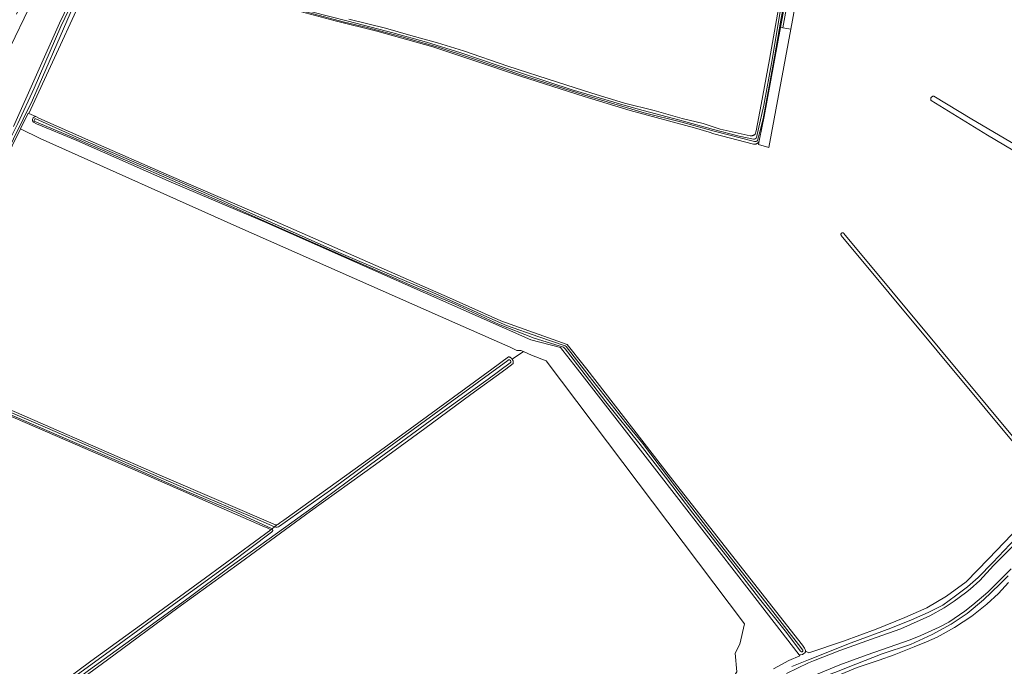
# Model space of a CAD drawing. Extents: x 199200 to 204075, y 460125 to 464703.
# Tile 121 of 174: x 202162 to 202555, y 462881 to 463139. Entities that reach past the tile are written whole.
import ezdxf

# ---------------------------------------------------------------- set-up
doc = ezdxf.new("R2010")
doc.units = 0
for name, color, linetype, lineweight in [('B-WE-GR-BOS_LOOF-GV', 40, 'Continuous', 13), ('B-WE-GR-BOUWLAND-GV', 80, 'Continuous', 13), ('B-WE-GR-GRAS-GV', 60, 'Continuous', 13), ('B-WE-OG-WATER_GREPPEL-GV', 160, 'Continuous', 18), ('B-WE-OG-WATER_SLOOT-GV', 120, 'Continuous', 18), ('B-WE-OG-WEG-GV', 7, 'Continuous', 18), ('B-WE-VH-VERHARDING_BEDRIJFSVLOERPLAAT-GV', 252, 'Continuous', 18)]:
    doc.layers.add(name, color=color, linetype=linetype, lineweight=lineweight)

msp = doc.modelspace()

# ---------------------------------------------------------------- linework, layer by layer
at = {"layer": 'B-WE-GR-BOS_LOOF-GV', "flags": 128}
for points in [[(202249.213, 463295.784), (202246.715, 463298.112), (202242.19, 463301.926), (202241.119, 463301.971), (202234.603, 463288.827), (202222.913, 463265.985), (202205.644, 463228.474), (202188.922, 463193.273), (202171.079, 463155.102), (202156.788, 463125.111)], [(202159.632, 463096.791), (202178.075, 463138.033), (202194.515, 463172.429), (202211.706, 463210.377), (202225.62, 463240.218), (202231.681, 463256.612), (202234.244, 463261.704), (202242.582, 463278.823), (202249.35, 463293.11)]]:
    msp.add_lwpolyline(points, dxfattribs=at)
at = {"layer": 'B-WE-GR-BOUWLAND-GV', "flags": 128}
for points in [[(202125.39, 462998.062), (202170.31, 462978.541), (202218.908, 462957.22), (202264.238, 462937.823), (202264.711, 462937.775), (202265.158, 462938), (202265.889, 462938.658), (202267.48, 462939.731), (202302.584, 462965.014), (202350.442, 463000), (202357.152, 463004.905), (202357.164, 463004.903), (202357.258, 463004.882), (202357.352, 463004.857), (202357.444, 463004.829), (202357.536, 463004.797), (202357.625, 463004.761), (202357.714, 463004.721), (202357.8, 463004.678), (202357.885, 463004.631), (202357.968, 463004.581), (202358.048, 463004.527), (202358.126, 463004.47), (202358.202, 463004.41), (202358.276, 463004.347), (202358.346, 463004.28), (202358.414, 463004.211), (202358.479, 463004.139), (202358.541, 463004.065), (202358.6, 463003.988), (202358.655, 463003.909), (202363.161, 463006.966), (202362.06, 463007.447), (202360.457, 463007.414), (202357.827, 463008.77), (202353.594, 463010.622), (202335.734, 463018.427), (202250.009, 463056.395), (202170.238, 463091.981), (202162.506, 463095.905), (202142.376, 463055.194)], [(202131.087, 462839.928), (202131.759, 462840.4), (202159.352, 462860.301), (202190.496, 462883.458), (202214.56, 462900.882), (202236.303, 462916.609), (202262.281, 462935.776), (202261.113, 462936.453), (202258.935, 462937.363), (202211.209, 462958.354), (202121.233, 462997.333), (202120.769, 462997.719), (202120.751, 462998.296), (202121.076, 462998.965), (202116.006, 463001.221), (202115.435, 463000), (202099.808, 462966.574), (202078.095, 462919.683), (202065.721, 462893.584), (202065.283, 462892.478), (202061.825, 462885.341)]]:
    msp.add_lwpolyline(points, dxfattribs=at)
at = {"layer": 'B-WE-GR-GRAS-GV', "flags": 128}
for points in [[(202255.56, 463296.944), (202165.802, 463101.972), (202168.578, 463100.738), (202169.812, 463100.189), (202189.305, 463091.521), (202222.688, 463076.89), (202260.605, 463060.513), (202333.618, 463028.427), (202354.072, 463019.201), (202380.567, 463009.806), (202387.407, 463001.227), (202388.357, 463000), (202421.785, 462956.844), (202450.452, 462920.287), (202474.443, 462889.831), (202475.221, 462888.588), (202475.478, 462888.072), (202475.668, 462887.592), (202475.646, 462887.377), (202477, 462886.74), (202490.764, 462891.402), (202503.889, 462896.217), (202515.312, 462900.809), (202524.07, 462904.697), (202531.901, 462909.392), (202539.792, 462915), (202548.668, 462924.243), (202560.972, 462937.152)], [(202495.011, 463272.631), (202469.777, 463135.629), (202461.087, 463088.449), (202456.873, 463089.598), (202457.312, 463091.697), (202456.832, 463090.396), (202456.795, 463090.361), (202456.719, 463090.295), (202456.641, 463090.233), (202456.561, 463090.173), (202456.478, 463090.116), (202456.393, 463090.063), (202456.306, 463090.014), (202456.217, 463089.967), (202456.126, 463089.925), (202456.033, 463089.886), (202455.94, 463089.851), (202455.844, 463089.819), (202455.748, 463089.791), (202455.65, 463089.768), (202455.552, 463089.748), (202455.453, 463089.732), (202455.354, 463089.72), (202455.254, 463089.712), (202455.153, 463089.708), (202455.053, 463089.708), (202454.953, 463089.712), (202439.117, 463093.831), (202437.226, 463094.58), (202431.357, 463096.302), (202405.705, 463103.253), (202387.38, 463108.756), (202361.949, 463116.862), (202343.384, 463123.175), (202326.922, 463128.594), (202304.655, 463134.805), (202288.014, 463138.995), (202273.986, 463142.732)], [(202293.47, 463139.681), (202308.016, 463136.003), (202318.233, 463133.09), (202328.829, 463130.157), (202339.149, 463127.033), (202356.898, 463120.937), (202376.671, 463114.488), (202390.344, 463110.079), (202403.375, 463106.094), (202415.206, 463103.132), (202426.435, 463099.933), (202434.767, 463098.054), (202441.614, 463095.746), (202453.541, 463093.13), (202453.637, 463093.115), (202453.734, 463093.104), (202453.832, 463093.097), (202453.929, 463093.095), (202454.027, 463093.096), (202454.124, 463093.101), (202454.221, 463093.11), (202454.318, 463093.123), (202454.414, 463093.14), (202454.509, 463093.161), (202454.604, 463093.186), (202454.697, 463093.215), (202454.789, 463093.247), (202454.879, 463093.283), (202454.968, 463093.323), (202455.056, 463093.367), (202455.141, 463093.414), (202455.224, 463093.464), (202455.306, 463093.518), (202455.385, 463093.575), (202455.461, 463093.636), (202455.535, 463093.699), (202455.603, 463093.762), (202455.94, 463095.009), (202457.985, 463105.608), (202461.305, 463123.524), (202466.1, 463150.813)], [(202576.376, 463076.721), (202548.253, 463093.36), (202525.744, 463107.171), (202525.725, 463107.206), (202525.696, 463107.268), (202525.67, 463107.331), (202525.649, 463107.395), (202525.631, 463107.461), (202525.616, 463107.528), (202525.606, 463107.595), (202525.6, 463107.663), (202525.598, 463107.731), (202525.6, 463107.799), (202525.605, 463107.867), (202525.615, 463107.934), (202525.629, 463108.001), (202525.646, 463108.067), (202525.668, 463108.131), (202525.693, 463108.195), (202525.722, 463108.256), (202525.754, 463108.316), (202525.79, 463108.374), (202525.829, 463108.43), (202525.872, 463108.483), (202525.917, 463108.534), (202525.965, 463108.582), (202526.017, 463108.627), (202526.07, 463108.669), (202526.126, 463108.707), (202526.184, 463108.743), (202526.245, 463108.774), (202526.306, 463108.803), (202526.37, 463108.827), (202526.435, 463108.848), (202526.501, 463108.865), (202526.568, 463108.878), (202526.635, 463108.887), (202526.703, 463108.893), (202526.771, 463108.894), (202526.839, 463108.891), (202542.018, 463099.743), (202568.466, 463084.184)], [(202168.578, 463100.738), (202165.802, 463101.972), (202165.559, 463102.08), (202162.506, 463095.905), (202170.238, 463091.981), (202250.009, 463056.395), (202335.734, 463018.427), (202353.594, 463010.622), (202357.827, 463008.77), (202360.457, 463007.414), (202362.06, 463007.447), (202363.161, 463006.966), (202366.294, 463005.595), (202372.134, 463003.22), (202451.299, 462898.262), (202449.507, 462890.149), (202447.627, 462886.519), (202448.191, 462879.09)], [(202462.846, 462880.327), (202469.053, 462883.723), (202473.427, 462885.491), (202473.11, 462885.901), (202453.192, 462911.697), (202417.31, 462958.056), (202384.635, 463000), (202378.868, 463007.404), (202377.934, 463008.653), (202366.031, 463011.647), (202259.844, 463058.713), (202222.624, 463074.607), (202184.875, 463091.168), (202168.82, 463097.932), (202167.572, 463098.504)], [(202566.458, 462961.223), (202489.937, 463053.327), (202489.907, 463053.37), (202489.88, 463053.414), (202489.857, 463053.461), (202489.837, 463053.509), (202489.822, 463053.558), (202489.81, 463053.609), (202489.802, 463053.66), (202489.798, 463053.712), (202489.798, 463053.763), (202489.801, 463053.815), (202489.809, 463053.866), (202489.821, 463053.917), (202489.837, 463053.967), (202489.856, 463054.015), (202489.879, 463054.061), (202489.906, 463054.106), (202489.936, 463054.148), (202489.969, 463054.188), (202490.005, 463054.225), (202490.044, 463054.26), (202490.086, 463054.291), (202490.129, 463054.319), (202490.175, 463054.344), (202490.222, 463054.365), (202490.271, 463054.382), (202490.321, 463054.395), (202490.372, 463054.405), (202490.424, 463054.41), (202490.476, 463054.412), (202490.528, 463054.41), (202490.579, 463054.403), (202490.63, 463054.393), (202490.68, 463054.379), (202490.729, 463054.361), (202490.776, 463054.339), (202490.821, 463054.314), (202490.864, 463054.285), (202490.905, 463054.253), (202490.944, 463054.218), (202490.979, 463054.18), (202491.008, 463054.145), (202567.529, 462962.041)], [(202363.161, 463006.966), (202358.655, 463003.909), (202358.662, 463003.899), (202358.713, 463003.817), (202358.762, 463003.733), (202358.807, 463003.648), (202358.848, 463003.56), (202358.886, 463003.471), (202358.92, 463003.38), (202358.95, 463003.288), (202358.976, 463003.195), (202358.998, 463003.101), (202359.017, 463003.006), (202359.032, 463002.91), (202359.042, 463002.814), (202359.049, 463002.718), (202359.052, 463002.621), (202359.05, 463002.524), (202359.045, 463002.427), (202359.036, 463002.331), (202359.022, 463002.235), (202359.005, 463002.14), (202356.071, 463000), (202342.083, 462989.799), (202323.724, 462976.214), (202304.122, 462961.851), (202278.195, 462943.293), (202250.21, 462922.724), (202225.246, 462904.614), (202197.124, 462883.982), (202165.331, 462860.673)], [(202389.711, 462838.791), (202445.295, 462874.455), (202448.191, 462879.09), (202447.627, 462886.519), (202449.507, 462890.149), (202451.299, 462898.262), (202372.134, 463003.22), (202366.294, 463005.595), (202363.161, 463006.966)], [(202560.972, 462937.152), (202548.668, 462924.243), (202539.792, 462915), (202531.901, 462909.392), (202524.07, 462904.697), (202515.312, 462900.809), (202503.889, 462896.217), (202490.764, 462891.402), (202477, 462886.74), (202475.646, 462887.377), (202475.62, 462887.119), (202475.439, 462886.717), (202474.989, 462886.39), (202474.402, 462886.034), (202473.652, 462885.886), (202473.11, 462885.901), (202473.427, 462885.491), (202469.053, 462883.723), (202462.846, 462880.327)], [(202470.199, 462881.304), (202476.785, 462883.966), (202493.897, 462890.668), (202509.731, 462896.559), (202517.964, 462899.852), (202524.593, 462902.817), (202530.441, 462905.737), (202535.463, 462909.426), (202540.28, 462913.087), (202544.59, 462916.763), (202550.358, 462922.838), (202561.719, 462934.791)], [(202556.485, 462917.462), (202553.229, 462914.109), (202546.711, 462907.885), (202540.214, 462902.407), (202533.787, 462898.215), (202526.208, 462894.022), (202517.582, 462889.995), (202506.286, 462886.281), (202495.691, 462882.207), (202487.357, 462878.918)], [(202556.675, 462914.737), (202552.615, 462910.397), (202548.017, 462906.119), (202541.983, 462901.407), (202535.072, 462896.89), (202528.144, 462892.95), (202523.868, 462891.157), (202518.981, 462889.107), (202511.022, 462885.909), (202505.096, 462883.805), (202496.329, 462880.799), (202488.336, 462877.567), (202479.967, 462874.211), (202472.825, 462871.09), (202470.876, 462870.038), (202473.668, 462862.041), (202503.498, 462833.561), (202547.688, 462791.951), (202599.463, 462742.905)], [(202496.329, 462880.799), (202505.096, 462883.805), (202511.022, 462885.909), (202518.981, 462889.107), (202523.868, 462891.157), (202528.144, 462892.95), (202535.072, 462896.89), (202541.983, 462901.407), (202548.017, 462906.119), (202552.615, 462910.397), (202556.675, 462914.737)]]:
    msp.add_lwpolyline(points, dxfattribs=at)
msp.add_lwpolyline([(202457.312, 463091.697), (202456.873, 463089.598), (202461.087, 463088.449), (202469.777, 463135.629), (202466.553, 463136.223), (202465.708, 463136.378), (202464.5, 463129.78), (202459.207, 463100.748)], close=True, dxfattribs=at)
at = {"layer": 'B-WE-GR-GRAS-GV'}
msp.add_lwpolyline([(202167.572, 463098.504, -0.6451792), (202168.578, 463100.738)], format="xyb", dxfattribs=at)
at = {"layer": 'B-WE-OG-WATER_GREPPEL-GV', "flags": 128}
for points in [[(202156.788, 463125.111), (202171.079, 463155.102), (202188.922, 463193.273), (202205.644, 463228.474), (202222.913, 463265.985), (202234.603, 463288.827), (202241.119, 463301.971), (202242.19, 463301.926), (202237.685, 463304.312), (202237.685, 463303.336), (202216.476, 463260.931), (202194.173, 463212.395), (202178.559, 463179.633), (202160.792, 463141.648)], [(202568.466, 463084.184), (202542.018, 463099.743), (202526.839, 463108.891), (202526.771, 463108.894), (202526.703, 463108.893), (202526.635, 463108.887), (202526.568, 463108.878), (202526.501, 463108.865), (202526.435, 463108.848), (202526.37, 463108.827), (202526.306, 463108.803), (202526.245, 463108.774), (202526.184, 463108.743), (202526.126, 463108.707), (202526.07, 463108.669), (202526.017, 463108.627), (202525.965, 463108.582), (202525.917, 463108.534), (202525.872, 463108.483), (202525.829, 463108.43), (202525.79, 463108.374), (202525.754, 463108.316), (202525.722, 463108.256), (202525.693, 463108.195), (202525.668, 463108.131), (202525.646, 463108.067), (202525.629, 463108.001), (202525.615, 463107.934), (202525.605, 463107.867), (202525.6, 463107.799), (202525.598, 463107.731), (202525.6, 463107.663), (202525.606, 463107.595), (202525.616, 463107.528), (202525.631, 463107.461), (202525.649, 463107.395), (202525.67, 463107.331), (202525.696, 463107.268), (202525.725, 463107.206), (202525.744, 463107.171), (202548.253, 463093.36), (202576.376, 463076.721)], [(202567.529, 462962.041), (202491.008, 463054.145), (202490.979, 463054.18), (202490.944, 463054.218), (202490.905, 463054.253), (202490.864, 463054.285), (202490.821, 463054.314), (202490.776, 463054.339), (202490.729, 463054.361), (202490.68, 463054.379), (202490.63, 463054.393), (202490.579, 463054.403), (202490.528, 463054.41), (202490.476, 463054.412), (202490.424, 463054.41), (202490.372, 463054.405), (202490.321, 463054.395), (202490.271, 463054.382), (202490.222, 463054.365), (202490.175, 463054.344), (202490.129, 463054.319), (202490.086, 463054.291), (202490.044, 463054.26), (202490.005, 463054.225), (202489.969, 463054.188), (202489.936, 463054.148), (202489.906, 463054.106), (202489.879, 463054.061), (202489.856, 463054.015), (202489.837, 463053.967), (202489.821, 463053.917), (202489.809, 463053.866), (202489.801, 463053.815), (202489.798, 463053.763), (202489.798, 463053.712), (202489.802, 463053.66), (202489.81, 463053.609), (202489.822, 463053.558), (202489.837, 463053.509), (202489.857, 463053.461), (202489.88, 463053.414), (202489.907, 463053.37), (202489.937, 463053.327), (202566.458, 462961.223)]]:
    msp.add_lwpolyline(points, dxfattribs=at)
at = {"layer": 'B-WE-OG-WATER_SLOOT-GV', "flags": 128}
for points in [[(202142.376, 463055.194), (202162.506, 463095.905), (202165.559, 463102.08), (202165.802, 463101.972), (202255.56, 463296.944), (202245.128, 463303.379), (202244.294, 463304.129), (202228.94, 463313.912), (202202.989, 463329.505), (202198.858, 463332.254), (202193.689, 463335.371), (202176.327, 463345.649), (202150.148, 463362.379)], [(202253.468, 463295.132), (202239.557, 463265.648), (202228.23, 463241.192), (202214.572, 463212.455), (202206.982, 463195.109), (202198.057, 463175.858), (202182.311, 463141.917), (202167.2, 463107.371), (202155.94, 463084.303), (202140.872, 463053.711), (202123.614, 463018.902), (202111.222, 462992.92), (202100.147, 462969.264), (202086.109, 462939.349), (202072.395, 462909.632), (202063.621, 462892.019)], [(202063.621, 462892.019), (202072.395, 462909.632), (202086.109, 462939.349), (202100.147, 462969.264), (202111.222, 462992.92), (202123.614, 463018.902), (202140.872, 463053.711), (202155.94, 463084.303), (202167.2, 463107.371), (202182.311, 463141.917), (202198.057, 463175.858), (202206.982, 463195.109), (202214.572, 463212.455), (202228.23, 463241.192), (202239.557, 463265.648), (202253.468, 463295.132)], [(202249.35, 463293.11), (202242.582, 463278.823), (202234.244, 463261.704), (202231.681, 463256.612), (202225.62, 463240.218), (202211.706, 463210.377), (202194.515, 463172.429), (202178.075, 463138.033), (202159.632, 463096.791)], [(202229.399, 463248.322), (202224.445, 463235.835), (202214.254, 463214.724), (202205.365, 463194.807), (202202.451, 463188.215), (202192.758, 463166.46), (202178.603, 463136.673), (202167.868, 463112.167), (202161.329, 463098.065), (202144.821, 463065.016), (202131.549, 463038.281), (202119.03, 463011.786), (202105.648, 462983.741), (202091.863, 462954.548), (202076.241, 462921.421), (202062.576, 462892.699)], [(202062.576, 462892.699), (202076.241, 462921.421), (202091.863, 462954.548), (202105.648, 462983.741), (202119.03, 463011.786), (202131.549, 463038.281), (202144.821, 463065.016), (202161.329, 463098.065), (202167.868, 463112.167), (202178.603, 463136.673), (202192.758, 463166.46), (202202.451, 463188.215), (202205.365, 463194.807)], [(202273.986, 463142.732), (202288.014, 463138.995), (202304.655, 463134.805), (202326.922, 463128.594), (202343.384, 463123.175), (202361.949, 463116.862), (202387.38, 463108.756), (202405.705, 463103.253), (202431.357, 463096.302), (202437.226, 463094.58), (202439.117, 463093.831), (202454.953, 463089.712), (202455.053, 463089.708), (202455.153, 463089.708), (202455.254, 463089.712), (202455.354, 463089.72), (202455.453, 463089.732), (202455.552, 463089.748), (202455.65, 463089.768), (202455.748, 463089.791), (202455.844, 463089.819), (202455.94, 463089.851), (202456.033, 463089.886), (202456.126, 463089.925), (202456.217, 463089.967), (202456.306, 463090.014), (202456.393, 463090.063), (202456.478, 463090.116), (202456.561, 463090.173), (202456.641, 463090.233), (202456.719, 463090.295), (202456.795, 463090.361), (202456.832, 463090.396), (202457.312, 463091.697), (202459.207, 463100.748), (202464.5, 463129.78), (202465.708, 463136.378), (202473.648, 463179.736)], [(202456.126, 463092.396), (202458.965, 463105.331), (202462.366, 463123.479), (202465.734, 463143.544), (202468.983, 463161.267), (202472.334, 463179.154)], [(202472.334, 463179.154), (202468.983, 463161.267), (202465.734, 463143.544), (202462.366, 463123.479), (202458.965, 463105.331), (202456.126, 463092.396)], [(202473.218, 463178.994), (202471.09, 463168.042), (202469.503, 463159.27), (202467.988, 463150.807), (202465.809, 463139.24), (202463.344, 463124.638), (202461.665, 463115.789), (202458.755, 463099.893), (202457.459, 463094.701), (202456.454, 463091.251)], [(202456.454, 463091.251), (202457.459, 463094.701), (202458.755, 463099.893), (202461.665, 463115.789), (202463.344, 463124.638), (202465.809, 463139.24), (202467.988, 463150.807), (202469.503, 463159.27), (202471.09, 463168.042), (202473.218, 463178.994)], [(202455.262, 463090.834), (202439.223, 463094.897), (202426.361, 463098.491), (202411.299, 463102.253), (202389.347, 463108.783), (202364.47, 463116.606), (202341.188, 463124.446), (202329.5, 463128.336), (202315.15, 463132.436), (202300.77, 463136.266), (202291.156, 463138.631), (202275.742, 463142.662), (202260.466, 463147.187), (202239.434, 463154.69), (202216.041, 463163.692), (202211.273, 463165.668)], [(202211.273, 463165.668), (202216.041, 463163.692), (202239.434, 463154.69), (202260.466, 463147.187), (202275.742, 463142.662), (202291.156, 463138.631), (202300.77, 463136.266), (202315.15, 463132.436), (202329.5, 463128.336), (202341.188, 463124.446), (202364.47, 463116.606), (202389.347, 463108.783), (202411.299, 463102.253), (202426.361, 463098.491), (202439.223, 463094.897), (202455.262, 463090.834)], [(202211.671, 463166.405), (202218.293, 463163.561), (202235.153, 463156.972), (202253.908, 463150.282), (202278.617, 463142.634), (202293.125, 463138.915), (202311.029, 463134.221), (202324.436, 463130.438), (202338.182, 463126.213), (202353.829, 463120.921), (202382.617, 463111.496), (202402.797, 463105.491), (202410.946, 463103.175), (202425.469, 463099.33), (202438.929, 463095.546), (202449.18, 463093.01), (202454.894, 463091.77)], [(202454.894, 463091.77), (202449.18, 463093.01), (202438.929, 463095.546), (202425.469, 463099.33), (202410.946, 463103.175), (202402.797, 463105.491), (202382.617, 463111.496), (202353.829, 463120.921), (202338.182, 463126.213), (202324.436, 463130.438), (202311.029, 463134.221), (202293.125, 463138.915), (202278.617, 463142.634), (202253.908, 463150.282), (202235.153, 463156.972), (202218.293, 463163.561), (202211.671, 463166.405)], [(202466.1, 463150.813), (202461.305, 463123.524), (202457.985, 463105.608), (202455.94, 463095.009), (202455.603, 463093.762), (202455.535, 463093.699), (202455.461, 463093.636), (202455.385, 463093.575), (202455.306, 463093.518), (202455.224, 463093.464), (202455.141, 463093.414), (202455.056, 463093.367), (202454.968, 463093.323), (202454.879, 463093.283), (202454.789, 463093.247), (202454.697, 463093.215), (202454.604, 463093.186), (202454.509, 463093.161), (202454.414, 463093.14), (202454.318, 463093.123), (202454.221, 463093.11), (202454.124, 463093.101), (202454.027, 463093.096), (202453.929, 463093.095), (202453.832, 463093.097), (202453.734, 463093.104), (202453.637, 463093.115), (202453.541, 463093.13), (202441.614, 463095.746), (202434.767, 463098.054), (202426.435, 463099.933), (202415.206, 463103.132), (202403.375, 463106.094), (202390.344, 463110.079), (202376.671, 463114.488), (202356.898, 463120.937), (202339.149, 463127.033), (202328.829, 463130.157), (202318.233, 463133.09), (202308.016, 463136.003), (202293.47, 463139.681)], [(202167.572, 463098.504), (202168.82, 463097.932), (202184.875, 463091.168), (202222.624, 463074.607), (202259.844, 463058.713), (202366.031, 463011.647), (202377.934, 463008.653), (202378.868, 463007.404), (202384.635, 463000), (202417.31, 462958.056), (202453.192, 462911.697), (202473.11, 462885.901), (202473.652, 462885.886), (202474.402, 462886.034), (202474.989, 462886.39), (202475.439, 462886.717), (202475.62, 462887.119), (202475.646, 462887.377), (202475.668, 462887.592), (202475.478, 462888.072), (202475.221, 462888.588), (202474.443, 462889.831), (202450.452, 462920.287), (202421.785, 462956.844), (202388.357, 463000), (202387.407, 463001.227), (202380.567, 463009.806), (202354.072, 463019.201), (202333.618, 463028.427), (202260.605, 463060.513), (202222.688, 463076.89), (202189.305, 463091.521), (202169.812, 463100.189), (202168.578, 463100.738)], [(202409.701, 462969.891), (202396.017, 462986.892), (202382.966, 463003.951), (202379.728, 463008.105), (202379.418, 463008.501), (202379.041, 463008.715), (202367.328, 463012.295), (202353.154, 463017.87), (202335.901, 463025.9), (202318.699, 463033.236), (202294.789, 463043.562), (202269.062, 463054.9), (202243.969, 463066.084), (202209.301, 463081.196), (202186.312, 463091.253), (202167.967, 463098.965)], [(202167.967, 463098.965), (202186.312, 463091.253), (202209.301, 463081.196), (202243.969, 463066.084), (202269.062, 463054.9), (202294.789, 463043.562), (202318.699, 463033.236), (202335.901, 463025.9), (202353.154, 463017.87), (202367.328, 463012.295), (202379.041, 463008.715), (202379.418, 463008.501), (202379.728, 463008.105), (202382.966, 463003.951), (202396.017, 462986.892), (202409.701, 462969.891), (202419.759, 462956.841), (202430.75, 462942.476), (202446.616, 462922.072), (202457.242, 462908.326), (202467.559, 462895.518), (202473.719, 462887.344)], [(202168.533, 463099.866), (202185.776, 463092.169), (202212.367, 463080.659), (202238.759, 463069.14), (202262.633, 463058.545), (202289.455, 463046.563), (202308.707, 463038.294), (202326.922, 463030.594), (202347.263, 463021.411), (202356.295, 463017.427), (202369.258, 463012.79), (202379.799, 463009.295), (202380.151, 463009.035), (202389.393, 462997.189), (202403.996, 462978.457), (202410.565, 462970.366), (202423.544, 462953.353), (202438.436, 462934.147), (202447.058, 462923.037), (202459.853, 462906.787), (202472.898, 462890.08), (202474.566, 462887.753)], [(202474.566, 462887.753), (202472.898, 462890.08), (202459.853, 462906.787), (202447.058, 462923.037), (202438.436, 462934.147), (202423.544, 462953.353), (202410.565, 462970.366), (202403.996, 462978.457), (202389.393, 462997.189), (202380.151, 463009.035), (202379.799, 463009.295), (202369.258, 463012.79), (202356.295, 463017.427), (202347.263, 463021.411), (202326.922, 463030.594), (202308.707, 463038.294), (202289.455, 463046.563), (202262.633, 463058.545), (202238.759, 463069.14), (202212.367, 463080.659), (202185.776, 463092.169), (202168.533, 463099.866)], [(202165.331, 462860.673), (202197.124, 462883.982), (202225.246, 462904.614), (202250.21, 462922.724), (202278.195, 462943.293), (202304.122, 462961.851), (202323.724, 462976.214), (202342.083, 462989.799), (202356.071, 463000), (202359.005, 463002.14), (202359.022, 463002.235), (202359.036, 463002.331), (202359.045, 463002.427), (202359.05, 463002.524), (202359.052, 463002.621), (202359.049, 463002.718), (202359.042, 463002.814), (202359.032, 463002.91), (202359.017, 463003.006), (202358.998, 463003.101), (202358.976, 463003.195), (202358.95, 463003.288), (202358.92, 463003.38), (202358.886, 463003.471), (202358.848, 463003.56), (202358.807, 463003.648), (202358.762, 463003.733), (202358.713, 463003.817), (202358.662, 463003.899), (202358.655, 463003.909), (202358.6, 463003.988), (202358.541, 463004.065), (202358.479, 463004.139), (202358.414, 463004.211), (202358.346, 463004.28), (202358.276, 463004.347), (202358.202, 463004.41), (202358.126, 463004.47), (202358.048, 463004.527), (202357.968, 463004.581), (202357.885, 463004.631), (202357.8, 463004.678), (202357.714, 463004.721), (202357.625, 463004.761), (202357.536, 463004.797), (202357.444, 463004.829), (202357.352, 463004.857), (202357.258, 463004.882), (202357.164, 463004.903), (202357.152, 463004.905), (202350.442, 463000), (202302.584, 462965.014), (202267.48, 462939.731), (202265.889, 462938.658), (202265.158, 462938), (202264.711, 462937.775)], [(202265.785, 462937.213), (202286.13, 462951.606), (202305.868, 462966.208), (202332.435, 462985.547), (202356.893, 463003.399)], [(202356.893, 463003.399), (202332.435, 462985.547), (202305.868, 462966.208), (202286.13, 462951.606), (202265.785, 462937.213)], [(202357.794, 463002.409), (202348.997, 462995.969), (202327.341, 462980.332), (202302.15, 462961.881), (202278.848, 462944.655), (202264.995, 462934.595), (202245.58, 462920.6), (202229.744, 462908.842), (202206.833, 462892.188), (202189.631, 462879.678), (202174.763, 462868.663), (202160.088, 462857.68), (202138.899, 462842.479), (202132.714, 462837.801)], [(202348.997, 462995.969), (202357.794, 463002.409)], [(202121.233, 462997.333), (202211.209, 462958.354), (202258.935, 462937.363), (202261.113, 462936.453), (202262.281, 462935.776), (202262.876, 462936.265), (202248.766, 462942.682), (202229.793, 462950.664), (202202.606, 462962.75), (202183.933, 462970.684), (202160.74, 462980.816)], [(202121.979, 462997.493), (202132.928, 462992.744), (202160.74, 462980.816), (202183.933, 462970.684), (202202.606, 462962.75), (202229.793, 462950.664), (202248.766, 462942.682), (202262.876, 462936.265), (202263.829, 462937.05)], [(202122.475, 462998.215), (202140.171, 462990.456), (202158.365, 462982.757), (202173.188, 462976.366), (202191.805, 462968.282), (202214.498, 462958.335), (202236.589, 462948.702), (202254.091, 462941.235), (202263.829, 462937.05)], [(202263.829, 462937.05), (202254.091, 462941.235), (202236.589, 462948.702), (202214.498, 462958.335), (202191.805, 462968.282), (202173.188, 462976.366), (202158.365, 462982.757), (202140.171, 462990.456), (202122.475, 462998.215)], [(202263.829, 462937.05), (202264.711, 462937.775), (202264.238, 462937.823), (202218.908, 462957.22), (202170.31, 462978.541), (202125.39, 462998.062)], [(202132.714, 462837.801), (202138.899, 462842.479), (202160.088, 462857.68), (202174.763, 462868.663), (202189.631, 462879.678), (202206.833, 462892.188), (202229.744, 462908.842), (202245.58, 462920.6), (202264.995, 462934.595), (202278.848, 462944.655), (202302.15, 462961.881), (202327.341, 462980.332), (202348.997, 462995.969)], [(202473.719, 462887.344), (202467.559, 462895.518), (202457.242, 462908.326), (202446.616, 462922.072), (202430.75, 462942.476), (202419.759, 462956.841), (202409.701, 462969.891)], [(202262.876, 462936.265), (202262.281, 462935.776), (202236.303, 462916.609), (202214.56, 462900.882), (202190.496, 462883.458), (202159.352, 462860.301), (202131.759, 462840.4), (202131.087, 462839.928)], [(202263.829, 462937.05), (202262.876, 462936.265)], [(202264.711, 462937.775), (202263.829, 462937.05)], [(202132.022, 462838.99), (202149.295, 462851.554), (202166.844, 462864.59), (202184.702, 462877.718), (202198.407, 462887.683), (202214.758, 462899.624), (202230.311, 462910.98), (202245.823, 462922.182), (202262.611, 462934.887)], [(202262.611, 462934.887), (202245.823, 462922.182), (202230.311, 462910.98), (202214.758, 462899.624), (202198.407, 462887.683), (202184.702, 462877.718), (202166.844, 462864.59), (202149.295, 462851.554), (202132.022, 462838.99)], [(202561.719, 462934.791), (202550.358, 462922.838), (202544.59, 462916.763), (202540.28, 462913.087), (202535.463, 462909.426), (202530.441, 462905.737), (202524.593, 462902.817), (202517.964, 462899.852), (202509.731, 462896.559), (202493.897, 462890.668), (202476.785, 462883.966), (202470.199, 462881.304)], [(202468.101, 462878.429), (202476.817, 462882.782), (202478.81, 462883.549), (202489.415, 462887.675), (202503.807, 462892.791), (202513.628, 462896.345), (202525.307, 462901.478), (202531.034, 462904.708), (202534.928, 462907.303), (202539.506, 462910.681), (202541.348, 462912.195), (202545.235, 462915.587), (202550.719, 462921.513), (202561.042, 462931.968)], [(202561.042, 462931.968), (202550.719, 462921.513), (202545.235, 462915.587), (202541.348, 462912.195), (202539.506, 462910.681), (202534.928, 462907.303), (202531.034, 462904.708), (202525.307, 462901.478), (202513.628, 462896.345), (202503.807, 462892.791), (202489.415, 462887.675), (202478.81, 462883.549), (202476.817, 462882.782), (202468.101, 462878.429)], [(202417.504, 462842.102), (202433.201, 462851.827), (202449.69, 462862.439), (202454.153, 462864.552), (202463.179, 462869.796), (202470.815, 462874.056), (202479.406, 462877.744), (202489.33, 462881.892), (202500.296, 462885.95), (202517.469, 462891.946), (202521.67, 462893.63), (202528.967, 462897.017), (202532.779, 462898.989), (202539.241, 462903.346), (202542.462, 462905.84), (202548.416, 462910.996), (202557.733, 462920.265)], [(202447.531, 462859.297), (202461.424, 462867.277), (202471.537, 462872.314), (202478.656, 462875.808), (202487.357, 462878.918), (202495.691, 462882.207), (202506.286, 462886.281), (202517.582, 462889.995), (202526.208, 462894.022), (202533.787, 462898.215), (202540.214, 462902.407), (202546.711, 462907.885), (202553.229, 462914.109), (202556.485, 462917.462)], [(202557.733, 462920.265), (202548.416, 462910.996), (202542.462, 462905.84), (202539.241, 462903.346), (202532.779, 462898.989), (202528.967, 462897.017), (202521.67, 462893.63), (202517.469, 462891.946), (202500.296, 462885.95), (202489.33, 462881.892), (202479.406, 462877.744)]]:
    msp.add_lwpolyline(points, dxfattribs=at)
at = {"layer": 'B-WE-OG-WATER_SLOOT-GV'}
for points in [[(202168.578, 463100.738, 0.6451792), (202167.572, 463098.504)], [(202167.967, 463098.965, -0.6105948), (202168.533, 463099.866)], [(202168.533, 463099.866, 0.6105948), (202167.967, 463098.965)], [(202454.894, 463091.77, 0.3216862), (202456.126, 463092.396)], [(202456.126, 463092.396, -0.3216862), (202454.894, 463091.77)], [(202456.454, 463091.251, -0.3633917), (202455.262, 463090.834)], [(202455.262, 463090.834, 0.3633917), (202456.454, 463091.251)], [(202356.893, 463003.399, -1.1810615), (202357.794, 463002.409)], [(202357.794, 463002.409, 1.1810615), (202356.893, 463003.399)], [(202262.611, 462934.887, 0.4716763), (202262.876, 462936.265)], [(202262.876, 462936.265, -0.4716763), (202262.611, 462934.887)], [(202263.829, 462937.05, 0.2712938), (202265.785, 462937.213)], [(202265.785, 462937.213, -0.2712938), (202263.829, 462937.05)], [(202474.566, 462887.753, -0.9134355), (202473.719, 462887.344)], [(202473.719, 462887.344, 0.9134355), (202474.566, 462887.753)]]:
    msp.add_lwpolyline(points, format="xyb", dxfattribs=at)
at = {"layer": 'B-WE-OG-WEG-GV', "flags": 128}
msp.add_lwpolyline([(202473.648, 463179.736), (202465.708, 463136.378), (202466.553, 463136.223), (202474.493, 463179.581)], dxfattribs=at)
at = {"layer": 'B-WE-VH-VERHARDING_BEDRIJFSVLOERPLAAT-GV', "flags": 128}
msp.add_lwpolyline([(202474.493, 463179.581), (202466.553, 463136.223), (202469.777, 463135.629), (202495.011, 463272.631)], dxfattribs=at)

doc.saveas('drawing.dxf')
